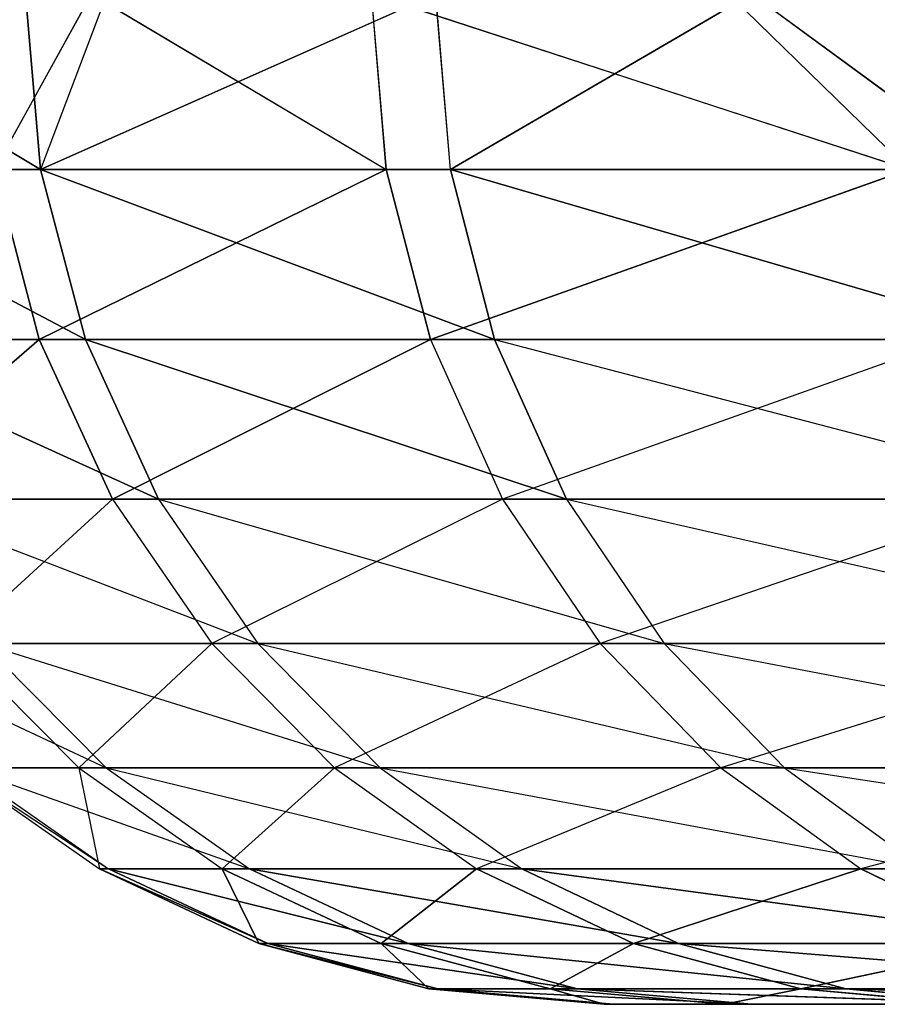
# Model space of a CAD drawing. Extents: x 0 to 8.9, y 0 to 29.9.
# Tile 237 of 256: x 2.8433 to 2.8603, y 0 to 0.0195. Entities that reach past the tile are written whole.
import ezdxf

# ---------------------------------------------------------------- set-up
doc = ezdxf.new("R2010")
doc.units = 0
doc.header["$LTSCALE"] = 2.54
doc.layers.get('0').update_dxf_attribs({"color": 13, "linetype": 'CONTINUOUS'})

# ---------------------------------------------------------------- blocks, each defined once
blk = doc.blocks.new('SZCZOTKA_DO_WC_BEZ_POKRYWK')
at = {"color": 0}
for p, q in [((2.837949, 0.02, 1.189653), (2.843747, 0.016527, 1.225702)), ((2.837949, 0.02, 1.189653), (2.843747, 0.016527, 1.225702)), ((2.844753, 0.02, 1.032551), (2.842833, 0.016527, 1.044178)), ((2.843449, 0.02, 1.225759), (2.843747, 0.016527, 1.225702)), ((2.845055, 0.02, 1.23385), (2.843747, 0.016527, 1.225702)), ((2.843747, 0.016527, 1.225702), (2.851569, 0.02, 1.261367)), ((2.844753, 0.02, 1.032551), (2.85059, 0.016527, 1.008512)), ((2.850295, 0.02, 1.008436), (2.85059, 0.016527, 1.008512)), ((2.850295, 0.02, 1.008436), (2.860929, 0.016527, 0.973507)), ((2.851863, 0.016527, 1.261288), (2.851569, 0.02, 1.261367)), ((2.851863, 0.016527, 1.261288), (2.857824, 0.02, 1.282863)), ((2.857374, 0.02, 0.9835), (2.860929, 0.016527, 0.973507)), ((2.862554, 0.016527, 1.296187), (2.857824, 0.02, 1.282863)), ((2.838251, 0.016527, 1.189619), (2.843747, 0.016527, 1.225702)), ((2.838251, 0.016527, 1.189619), (2.843747, 0.016527, 1.225702)), ((2.838251, 0.016527, 1.189619), (2.844634, 0.01316, 1.225534)), ((2.838251, 0.016527, 1.189619), (2.844634, 0.01316, 1.225534)), ((2.85059, 0.016527, 1.008512), (2.842833, 0.016527, 1.044178)), ((2.842833, 0.016527, 1.044178), (2.843721, 0.01316, 1.044337)), ((2.842833, 0.016527, 1.044178), (2.843721, 0.01316, 1.044337)), ((2.85059, 0.016527, 1.008512), (2.842833, 0.016527, 1.044178)), ((2.85059, 0.016527, 1.008512), (2.843721, 0.01316, 1.044337)), ((2.85059, 0.016527, 1.008512), (2.843721, 0.01316, 1.044337)), ((2.843747, 0.016527, 1.225702), (2.851863, 0.016527, 1.261288)), ((2.843747, 0.016527, 1.225702), (2.851863, 0.016527, 1.261288)), ((2.843747, 0.016527, 1.225702), (2.852735, 0.01316, 1.261056)), ((2.843747, 0.016527, 1.225702), (2.852735, 0.01316, 1.261056)), ((2.843747, 0.016527, 1.225702), (2.844634, 0.01316, 1.225534)), ((2.843747, 0.016527, 1.225702), (2.844634, 0.01316, 1.225534)), ((2.860929, 0.016527, 0.973507), (2.85059, 0.016527, 1.008512)), ((2.85059, 0.016527, 1.008512), (2.851464, 0.01316, 1.008736)), ((2.85059, 0.016527, 1.008512), (2.851464, 0.01316, 1.008736)), ((2.860929, 0.016527, 0.973507), (2.85059, 0.016527, 1.008512)), ((2.860929, 0.016527, 0.973507), (2.851464, 0.01316, 1.008736)), ((2.860929, 0.016527, 0.973507), (2.851464, 0.01316, 1.008736)), ((2.851863, 0.016527, 1.261288), (2.862554, 0.016527, 1.296187)), ((2.851863, 0.016527, 1.261288), (2.862554, 0.016527, 1.296187)), ((2.851863, 0.016527, 1.261288), (2.863407, 0.01316, 1.295892)), ((2.851863, 0.016527, 1.261288), (2.863407, 0.01316, 1.295892)), ((2.851863, 0.016527, 1.261288), (2.852735, 0.01316, 1.261056)), ((2.851863, 0.016527, 1.261288), (2.852735, 0.01316, 1.261056)), ((2.843721, 0.01316, 1.044337), (2.838598, 0.01316, 1.080409)), ((2.843721, 0.01316, 1.044337), (2.838598, 0.01316, 1.080409)), ((2.839148, 0.01316, 1.189515), (2.844634, 0.01316, 1.225534)), ((2.839148, 0.01316, 1.189515), (2.844634, 0.01316, 1.225534)), ((2.839148, 0.01316, 1.189515), (2.846081, 0.01, 1.225259)), ((2.839148, 0.01316, 1.189515), (2.846081, 0.01, 1.225259)), ((2.843721, 0.01316, 1.044337), (2.840063, 0.01, 1.080563)), ((2.843721, 0.01316, 1.044337), (2.840063, 0.01, 1.080563)), ((2.851464, 0.01316, 1.008736), (2.843721, 0.01316, 1.044337)), ((2.843721, 0.01316, 1.044337), (2.845172, 0.01, 1.044598)), ((2.843721, 0.01316, 1.044337), (2.845172, 0.01, 1.044598)), ((2.851464, 0.01316, 1.008736), (2.843721, 0.01316, 1.044337)), ((2.844634, 0.01316, 1.225534), (2.852735, 0.01316, 1.261056)), ((2.844634, 0.01316, 1.225534), (2.852735, 0.01316, 1.261056)), ((2.844634, 0.01316, 1.225534), (2.854158, 0.01, 1.260676)), ((2.844634, 0.01316, 1.225534), (2.854158, 0.01, 1.260676)), ((2.844634, 0.01316, 1.225534), (2.846081, 0.01, 1.225259)), ((2.844634, 0.01316, 1.225534), (2.846081, 0.01, 1.225259)), ((2.851464, 0.01316, 1.008736), (2.845172, 0.01, 1.044598)), ((2.851464, 0.01316, 1.008736), (2.845172, 0.01, 1.044598)), ((2.861785, 0.01316, 0.973794), (2.851464, 0.01316, 1.008736)), ((2.851464, 0.01316, 1.008736), (2.852891, 0.01, 1.009101)), ((2.852735, 0.01316, 1.261056), (2.864799, 0.01, 1.295409)), ((2.852735, 0.01316, 1.261056), (2.863407, 0.01316, 1.295892)), ((2.852735, 0.01316, 1.261056), (2.854158, 0.01, 1.260676)), ((2.861785, 0.01316, 0.973794), (2.852891, 0.01, 1.009101)), ((2.845172, 0.01, 1.044598), (2.840063, 0.01, 1.080563)), ((2.840611, 0.01, 1.189347), (2.848046, 0.007144, 1.224886)), ((2.840611, 0.01, 1.189347), (2.846081, 0.01, 1.225259)), ((2.845172, 0.01, 1.044598), (2.842052, 0.007144, 1.080772)), ((2.845172, 0.01, 1.044598), (2.84714, 0.007144, 1.044951)), ((2.852891, 0.01, 1.009101), (2.845172, 0.01, 1.044598)), ((2.846081, 0.01, 1.225259), (2.85609, 0.007144, 1.26016)), ((2.846081, 0.01, 1.225259), (2.848046, 0.007144, 1.224886)), ((2.846081, 0.01, 1.225259), (2.854158, 0.01, 1.260676)), ((2.852891, 0.01, 1.009101), (2.84714, 0.007144, 1.044951)), ((2.863181, 0.01, 0.974263), (2.852891, 0.01, 1.009101)), ((2.852891, 0.01, 1.009101), (2.854828, 0.007144, 1.009597)), ((2.854158, 0.01, 1.260676), (2.864799, 0.01, 1.295409)), ((2.854158, 0.01, 1.260676), (2.866688, 0.007144, 1.294754)), ((2.854158, 0.01, 1.260676), (2.85609, 0.007144, 1.26016)), ((2.863181, 0.01, 0.974263), (2.854828, 0.007144, 1.009597)), ((2.839775, 0.007144, 1.153048), (2.845047, 0.004679, 1.188836)), ((2.84714, 0.007144, 1.044951), (2.842052, 0.007144, 1.080772)), ((2.842052, 0.007144, 1.080772), (2.844504, 0.004679, 1.081029)), ((2.842598, 0.007144, 1.189118), (2.848046, 0.007144, 1.224886)), ((2.842598, 0.007144, 1.189118), (2.850467, 0.004679, 1.224426)), ((2.842598, 0.007144, 1.189118), (2.845047, 0.004679, 1.188836)), ((2.84714, 0.007144, 1.044951), (2.844504, 0.004679, 1.081029)), ((2.854828, 0.007144, 1.009597), (2.84714, 0.007144, 1.044951)), ((2.84714, 0.007144, 1.044951), (2.849566, 0.004679, 1.045387)), ((2.848046, 0.007144, 1.224886), (2.85609, 0.007144, 1.26016)), ((2.848046, 0.007144, 1.224886), (2.858472, 0.004679, 1.259525)), ((2.848046, 0.007144, 1.224886), (2.850467, 0.004679, 1.224426)), ((2.854828, 0.007144, 1.009597), (2.849566, 0.004679, 1.045387)), ((2.865077, 0.007144, 0.974899), (2.854828, 0.007144, 1.009597)), ((2.854828, 0.007144, 1.009597), (2.857216, 0.004679, 1.010209)), ((2.85609, 0.007144, 1.26016), (2.866688, 0.007144, 1.294754)), ((2.85609, 0.007144, 1.26016), (2.869017, 0.004679, 1.293946)), ((2.85609, 0.007144, 1.26016), (2.858472, 0.004679, 1.259525)), ((2.865077, 0.007144, 0.974899), (2.857216, 0.004679, 1.010209)), ((2.844504, 0.004679, 1.081029), (2.842057, 0.004679, 1.116946)), ((2.842057, 0.004679, 1.116946), (2.845091, 0.00268, 1.152827)), ((2.842057, 0.004679, 1.116946), (2.844911, 0.00268, 1.117036)), ((2.842238, 0.004679, 1.152946), (2.845047, 0.004679, 1.188836)), ((2.842238, 0.004679, 1.152946), (2.847884, 0.00268, 1.18851)), ((2.842238, 0.004679, 1.152946), (2.845091, 0.00268, 1.152827)), ((2.849566, 0.004679, 1.045387), (2.844504, 0.004679, 1.081029)), ((2.844504, 0.004679, 1.081029), (2.844911, 0.00268, 1.117036)), ((2.844504, 0.004679, 1.081029), (2.847344, 0.00268, 1.081327)), ((2.845047, 0.004679, 1.188836), (2.850467, 0.004679, 1.224426)), ((2.845047, 0.004679, 1.188836), (2.853273, 0.00268, 1.223893)), ((2.845047, 0.004679, 1.188836), (2.847884, 0.00268, 1.18851)), ((2.849566, 0.004679, 1.045387), (2.847344, 0.00268, 1.081327)), ((2.857216, 0.004679, 1.010209), (2.849566, 0.004679, 1.045387)), ((2.849566, 0.004679, 1.045387), (2.852377, 0.00268, 1.045891)), ((2.850467, 0.004679, 1.224426), (2.858472, 0.004679, 1.259525)), ((2.850467, 0.004679, 1.224426), (2.861231, 0.00268, 1.258789)), ((2.850467, 0.004679, 1.224426), (2.853273, 0.00268, 1.223893)), ((2.857216, 0.004679, 1.010209), (2.852377, 0.00268, 1.045891)), ((2.867414, 0.004679, 0.975683), (2.857216, 0.004679, 1.010209)), ((2.857216, 0.004679, 1.010209), (2.859983, 0.00268, 1.010917)), ((2.858472, 0.004679, 1.259525), (2.869017, 0.004679, 1.293946)), ((2.858472, 0.004679, 1.259525), (2.871715, 0.00268, 1.29301)), ((2.858472, 0.004679, 1.259525), (2.861231, 0.00268, 1.258789)), ((2.867414, 0.004679, 0.975683), (2.859983, 0.00268, 1.010917)), ((2.844911, 0.00268, 1.117036), (2.845091, 0.00268, 1.152827)), ((2.844911, 0.00268, 1.117036), (2.848248, 0.001206, 1.152696)), ((2.844911, 0.00268, 1.117036), (2.848248, 0.001206, 1.152696)), ((2.844911, 0.00268, 1.117036), (2.848069, 0.001206, 1.117136)), ((2.844911, 0.00268, 1.117036), (2.848069, 0.001206, 1.117136)), ((2.847344, 0.00268, 1.081327), (2.844911, 0.00268, 1.117036)), ((2.845091, 0.00268, 1.152827), (2.847884, 0.00268, 1.18851)), ((2.845091, 0.00268, 1.152827), (2.851022, 0.001206, 1.188148)), ((2.845091, 0.00268, 1.152827), (2.851022, 0.001206, 1.188148)), ((2.845091, 0.00268, 1.152827), (2.848248, 0.001206, 1.152696)), ((2.845091, 0.00268, 1.152827), (2.848248, 0.001206, 1.152696)), ((2.847344, 0.00268, 1.081327), (2.848069, 0.001206, 1.117136)), ((2.847344, 0.00268, 1.081327), (2.848069, 0.001206, 1.117136)), ((2.847344, 0.00268, 1.081327), (2.850486, 0.001206, 1.081657)), ((2.847344, 0.00268, 1.081327), (2.850486, 0.001206, 1.081657)), ((2.852377, 0.00268, 1.045891), (2.847344, 0.00268, 1.081327)), ((2.847884, 0.00268, 1.18851), (2.853273, 0.00268, 1.223893)), ((2.847884, 0.00268, 1.18851), (2.856377, 0.001206, 1.223303)), ((2.847884, 0.00268, 1.18851), (2.856377, 0.001206, 1.223303)), ((2.847884, 0.00268, 1.18851), (2.851022, 0.001206, 1.188148)), ((2.847884, 0.00268, 1.18851), (2.851022, 0.001206, 1.188148)), ((2.852377, 0.00268, 1.045891), (2.850486, 0.001206, 1.081657)), ((2.852377, 0.00268, 1.045891), (2.850486, 0.001206, 1.081657)), ((2.852377, 0.00268, 1.045891), (2.855487, 0.001206, 1.046449)), ((2.852377, 0.00268, 1.045891), (2.855487, 0.001206, 1.046449)), ((2.859983, 0.00268, 1.010917), (2.852377, 0.00268, 1.045891)), ((2.853273, 0.00268, 1.223893), (2.861231, 0.00268, 1.258789)), ((2.853273, 0.00268, 1.223893), (2.864284, 0.001206, 1.257974)), ((2.853273, 0.00268, 1.223893), (2.864284, 0.001206, 1.257974)), ((2.853273, 0.00268, 1.223893), (2.856377, 0.001206, 1.223303)), ((2.853273, 0.00268, 1.223893), (2.856377, 0.001206, 1.223303)), ((2.859983, 0.00268, 1.010917), (2.855487, 0.001206, 1.046449)), ((2.859983, 0.00268, 1.010917), (2.855487, 0.001206, 1.046449)), ((2.859983, 0.00268, 1.010917), (2.863044, 0.001206, 1.011701)), ((2.859983, 0.00268, 1.010917), (2.863044, 0.001206, 1.011701)), ((2.870122, 0.00268, 0.976592), (2.859983, 0.00268, 1.010917)), ((2.848069, 0.001206, 1.117136), (2.848248, 0.001206, 1.152696)), ((2.850486, 0.001206, 1.081657), (2.848069, 0.001206, 1.117136)), ((2.848069, 0.001206, 1.117136), (2.848248, 0.001206, 1.152696)), ((2.848069, 0.001206, 1.117136), (2.851613, 0.000304, 1.152556)), ((2.848069, 0.001206, 1.117136), (2.851613, 0.000304, 1.152556)), ((2.848069, 0.001206, 1.117136), (2.851435, 0.000304, 1.117241)), ((2.848069, 0.001206, 1.117136), (2.851435, 0.000304, 1.117241)), ((2.850486, 0.001206, 1.081657), (2.848069, 0.001206, 1.117136)), ((2.848248, 0.001206, 1.152696), (2.851022, 0.001206, 1.188148)), ((2.848248, 0.001206, 1.152696), (2.851022, 0.001206, 1.188148)), ((2.848248, 0.001206, 1.152696), (2.854368, 0.000304, 1.187763)), ((2.848248, 0.001206, 1.152696), (2.854368, 0.000304, 1.187763)), ((2.848248, 0.001206, 1.152696), (2.851613, 0.000304, 1.152556)), ((2.848248, 0.001206, 1.152696), (2.851613, 0.000304, 1.152556)), ((2.855487, 0.001206, 1.046449), (2.850486, 0.001206, 1.081657)), ((2.850486, 0.001206, 1.081657), (2.851435, 0.000304, 1.117241)), ((2.850486, 0.001206, 1.081657), (2.851435, 0.000304, 1.117241)), ((2.850486, 0.001206, 1.081657), (2.853835, 0.000304, 1.082008)), ((2.850486, 0.001206, 1.081657), (2.853835, 0.000304, 1.082008)), ((2.855487, 0.001206, 1.046449), (2.850486, 0.001206, 1.081657)), ((2.851022, 0.001206, 1.188148), (2.856377, 0.001206, 1.223303)), ((2.851022, 0.001206, 1.188148), (2.856377, 0.001206, 1.223303)), ((2.851022, 0.001206, 1.188148), (2.859686, 0.000304, 1.222675)), ((2.851022, 0.001206, 1.188148), (2.859686, 0.000304, 1.222675)), ((2.851022, 0.001206, 1.188148), (2.854368, 0.000304, 1.187763)), ((2.851022, 0.001206, 1.188148), (2.854368, 0.000304, 1.187763)), ((2.855487, 0.001206, 1.046449), (2.853835, 0.000304, 1.082008)), ((2.855487, 0.001206, 1.046449), (2.853835, 0.000304, 1.082008)), ((2.863044, 0.001206, 1.011701), (2.855487, 0.001206, 1.046449)), ((2.855487, 0.001206, 1.046449), (2.858801, 0.000304, 1.047044)), ((2.855487, 0.001206, 1.046449), (2.858801, 0.000304, 1.047044)), ((2.863044, 0.001206, 1.011701), (2.855487, 0.001206, 1.046449)), ((2.856377, 0.001206, 1.223303), (2.864284, 0.001206, 1.257974)), ((2.856377, 0.001206, 1.223303), (2.864284, 0.001206, 1.257974)), ((2.856377, 0.001206, 1.223303), (2.867537, 0.000304, 1.257106)), ((2.856377, 0.001206, 1.223303), (2.867537, 0.000304, 1.257106)), ((2.856377, 0.001206, 1.223303), (2.859686, 0.000304, 1.222675)), ((2.856377, 0.001206, 1.223303), (2.859686, 0.000304, 1.222675)), ((2.863044, 0.001206, 1.011701), (2.858801, 0.000304, 1.047044)), ((2.863044, 0.001206, 1.011701), (2.858801, 0.000304, 1.047044)), ((2.851435, 0.000304, 1.117241), (2.851613, 0.000304, 1.152556)), ((2.853835, 0.000304, 1.082008), (2.851435, 0.000304, 1.117241)), ((2.851435, 0.000304, 1.117241), (2.851613, 0.000304, 1.152556)), ((2.851435, 0.000304, 1.117241), (2.855083, 0, 1.152411)), ((2.851435, 0.000304, 1.117241), (2.855083, 0, 1.152411)), ((2.851435, 0.000304, 1.117241), (2.854906, 0, 1.117351)), ((2.851435, 0.000304, 1.117241), (2.854906, 0, 1.117351)), ((2.853835, 0.000304, 1.082008), (2.851435, 0.000304, 1.117241)), ((2.851613, 0.000304, 1.152556), (2.854368, 0.000304, 1.187763)), ((2.851613, 0.000304, 1.152556), (2.854368, 0.000304, 1.187763)), ((2.851613, 0.000304, 1.152556), (2.857818, 0, 1.187366)), ((2.851613, 0.000304, 1.152556), (2.857818, 0, 1.187366)), ((2.851613, 0.000304, 1.152556), (2.855083, 0, 1.152411)), ((2.851613, 0.000304, 1.152556), (2.855083, 0, 1.152411)), ((2.858801, 0.000304, 1.047044), (2.853835, 0.000304, 1.082008)), ((2.853835, 0.000304, 1.082008), (2.854906, 0, 1.117351)), ((2.853835, 0.000304, 1.082008), (2.854906, 0, 1.117351)), ((2.853835, 0.000304, 1.082008), (2.857289, 0, 1.082371)), ((2.853835, 0.000304, 1.082008), (2.857289, 0, 1.082371)), ((2.858801, 0.000304, 1.047044), (2.853835, 0.000304, 1.082008)), ((2.854368, 0.000304, 1.187763), (2.859686, 0.000304, 1.222675)), ((2.854368, 0.000304, 1.187763), (2.859686, 0.000304, 1.222675)), ((2.854368, 0.000304, 1.187763), (2.863098, 0, 1.222027)), ((2.854368, 0.000304, 1.187763), (2.863098, 0, 1.222027)), ((2.854368, 0.000304, 1.187763), (2.857818, 0, 1.187366)), ((2.854368, 0.000304, 1.187763), (2.857818, 0, 1.187366)), ((2.858801, 0.000304, 1.047044), (2.857289, 0, 1.082371)), ((2.858801, 0.000304, 1.047044), (2.857289, 0, 1.082371)), ((2.866306, 0.000304, 1.012536), (2.858801, 0.000304, 1.047044)), ((2.858801, 0.000304, 1.047044), (2.862219, 0, 1.047658)), ((2.858801, 0.000304, 1.047044), (2.862219, 0, 1.047658)), ((2.866306, 0.000304, 1.012536), (2.858801, 0.000304, 1.047044)), ((2.859686, 0.000304, 1.222675), (2.867537, 0.000304, 1.257106)), ((2.859686, 0.000304, 1.222675), (2.867537, 0.000304, 1.257106)), ((2.859686, 0.000304, 1.222675), (2.870893, 0, 1.256211)), ((2.859686, 0.000304, 1.222675), (2.870893, 0, 1.256211)), ((2.859686, 0.000304, 1.222675), (2.863098, 0, 1.222027)), ((2.859686, 0.000304, 1.222675), (2.863098, 0, 1.222027)), ((2.855083, 0, 1.152411), (2.854906, 0, 1.117351)), ((2.854906, 0, 1.117351), (3.039395, 0, 0.754029)), ((2.854906, 0, 1.117351), (2.857289, 0, 1.082371)), ((2.854906, 0, 1.117351), (3.039395, 0, 0.754029)), ((2.855083, 0, 1.152411), (2.854906, 0, 1.117351)), ((2.854906, 0, 1.117351), (2.857289, 0, 1.082371)), ((2.857818, 0, 1.187366), (2.855083, 0, 1.152411)), ((2.855083, 0, 1.152411), (3.039395, 0, 0.754029)), ((2.855083, 0, 1.152411), (3.039395, 0, 0.754029)), ((2.857818, 0, 1.187366), (2.855083, 0, 1.152411)), ((2.857289, 0, 1.082371), (3.039395, 0, 0.754029)), ((2.857289, 0, 1.082371), (3.039395, 0, 0.754029)), ((2.857289, 0, 1.082371), (2.862219, 0, 1.047658)), ((2.857289, 0, 1.082371), (2.862219, 0, 1.047658)), ((2.863098, 0, 1.222027), (2.857818, 0, 1.187366)), ((2.857818, 0, 1.187366), (3.039395, 0, 0.754029)), ((2.857818, 0, 1.187366), (3.039395, 0, 0.754029)), ((2.863098, 0, 1.222027), (2.857818, 0, 1.187366))]:
    blk.add_line(p, q, dxfattribs=at)
mesh = blk.add_polyface(dxfattribs=at)
corners = [(2.837949, 0.02, 1.189653), (2.843747, 0.016527, 1.225702), (2.843449, 0.02, 1.225759)]
mesh.append_faces([[corners[k] for k in face] for face in [(0, 1, 2)]], dxfattribs={"color": 0})
mesh = blk.add_polyface(dxfattribs=at)
corners = [(2.837949, 0.02, 1.189653), (2.838251, 0.016527, 1.189619), (2.843747, 0.016527, 1.225702)]
mesh.append_faces([[corners[k] for k in face] for face in [(0, 1, 2)]], dxfattribs={"color": 0})
mesh = blk.add_polyface(dxfattribs=at)
corners = [(2.844753, 0.02, 1.032551), (2.85059, 0.016527, 1.008512), (2.842833, 0.016527, 1.044178)]
mesh.append_faces([[corners[k] for k in face] for face in [(0, 1, 2)]], dxfattribs={"color": 0})
mesh = blk.add_polyface(dxfattribs=at)
corners = [(2.851569, 0.02, 1.261367), (2.843747, 0.016527, 1.225702), (2.851863, 0.016527, 1.261288)]
mesh.append_faces([[corners[k] for k in face] for face in [(0, 1, 2)]], dxfattribs={"color": 0})
mesh = blk.add_polyface(dxfattribs=at)
corners = [(2.850295, 0.02, 1.008436), (2.860929, 0.016527, 0.973507), (2.85059, 0.016527, 1.008512)]
mesh.append_faces([[corners[k] for k in face] for face in [(0, 1, 2)]], dxfattribs={"color": 0})
mesh = blk.add_polyface(dxfattribs=at)
corners = [(2.857824, 0.02, 1.282863), (2.851863, 0.016527, 1.261288), (2.862554, 0.016527, 1.296187)]
mesh.append_faces([[corners[k] for k in face] for face in [(0, 1, 2)]], dxfattribs={"color": 0})
mesh = blk.add_polyface(dxfattribs=at)
corners = [(2.838251, 0.016527, 1.189619), (2.844634, 0.01316, 1.225534), (2.843747, 0.016527, 1.225702)]
mesh.append_faces([[corners[k] for k in face] for face in [(0, 1, 2)]], dxfattribs={"color": 0})
mesh = blk.add_polyface(dxfattribs=at)
corners = [(2.838251, 0.016527, 1.189619), (2.839148, 0.01316, 1.189515), (2.844634, 0.01316, 1.225534)]
mesh.append_faces([[corners[k] for k in face] for face in [(0, 1, 2)]], dxfattribs={"color": 0})
mesh = blk.add_polyface(dxfattribs=at)
corners = [(2.842833, 0.016527, 1.044178), (2.843721, 0.01316, 1.044337), (2.838598, 0.01316, 1.080409)]
mesh.append_faces([[corners[k] for k in face] for face in [(0, 1, 2)]], dxfattribs={"color": 0})
mesh = blk.add_polyface(dxfattribs=at)
corners = [(2.85059, 0.016527, 1.008512), (2.843721, 0.01316, 1.044337), (2.842833, 0.016527, 1.044178)]
mesh.append_faces([[corners[k] for k in face] for face in [(0, 1, 2)]], dxfattribs={"color": 0})
mesh = blk.add_polyface(dxfattribs=at)
corners = [(2.85059, 0.016527, 1.008512), (2.851464, 0.01316, 1.008736), (2.843721, 0.01316, 1.044337)]
mesh.append_faces([[corners[k] for k in face] for face in [(0, 1, 2)]], dxfattribs={"color": 0})
mesh = blk.add_polyface(dxfattribs=at)
corners = [(2.843747, 0.016527, 1.225702), (2.852735, 0.01316, 1.261056), (2.851863, 0.016527, 1.261288)]
mesh.append_faces([[corners[k] for k in face] for face in [(0, 1, 2)]], dxfattribs={"color": 0})
mesh = blk.add_polyface(dxfattribs=at)
corners = [(2.843747, 0.016527, 1.225702), (2.844634, 0.01316, 1.225534), (2.852735, 0.01316, 1.261056)]
mesh.append_faces([[corners[k] for k in face] for face in [(0, 1, 2)]], dxfattribs={"color": 0})
mesh = blk.add_polyface(dxfattribs=at)
corners = [(2.860929, 0.016527, 0.973507), (2.851464, 0.01316, 1.008736), (2.85059, 0.016527, 1.008512)]
mesh.append_faces([[corners[k] for k in face] for face in [(0, 1, 2)]], dxfattribs={"color": 0})
mesh = blk.add_polyface(dxfattribs=at)
corners = [(2.860929, 0.016527, 0.973507), (2.861785, 0.01316, 0.973794), (2.851464, 0.01316, 1.008736)]
mesh.append_faces([[corners[k] for k in face] for face in [(0, 1, 2)]], dxfattribs={"color": 0})
mesh = blk.add_polyface(dxfattribs=at)
corners = [(2.851863, 0.016527, 1.261288), (2.863407, 0.01316, 1.295892), (2.862554, 0.016527, 1.296187)]
mesh.append_faces([[corners[k] for k in face] for face in [(0, 1, 2)]], dxfattribs={"color": 0})
mesh = blk.add_polyface(dxfattribs=at)
corners = [(2.851863, 0.016527, 1.261288), (2.852735, 0.01316, 1.261056), (2.863407, 0.01316, 1.295892)]
mesh.append_faces([[corners[k] for k in face] for face in [(0, 1, 2)]], dxfattribs={"color": 0})
mesh = blk.add_polyface(dxfattribs=at)
corners = [(2.843721, 0.01316, 1.044337), (2.840063, 0.01, 1.080563), (2.838598, 0.01316, 1.080409)]
mesh.append_faces([[corners[k] for k in face] for face in [(0, 1, 2)]], dxfattribs={"color": 0})
mesh = blk.add_polyface(dxfattribs=at)
corners = [(2.839148, 0.01316, 1.189515), (2.846081, 0.01, 1.225259), (2.844634, 0.01316, 1.225534)]
mesh.append_faces([[corners[k] for k in face] for face in [(0, 1, 2)]], dxfattribs={"color": 0})
mesh = blk.add_polyface(dxfattribs=at)
corners = [(2.839148, 0.01316, 1.189515), (2.840611, 0.01, 1.189347), (2.846081, 0.01, 1.225259)]
mesh.append_faces([[corners[k] for k in face] for face in [(0, 1, 2)]], dxfattribs={"color": 0})
mesh = blk.add_polyface(dxfattribs=at)
corners = [(2.843721, 0.01316, 1.044337), (2.845172, 0.01, 1.044598), (2.840063, 0.01, 1.080563)]
mesh.append_faces([[corners[k] for k in face] for face in [(0, 1, 2)]], dxfattribs={"color": 0})
mesh = blk.add_polyface(dxfattribs=at)
corners = [(2.851464, 0.01316, 1.008736), (2.845172, 0.01, 1.044598), (2.843721, 0.01316, 1.044337)]
mesh.append_faces([[corners[k] for k in face] for face in [(0, 1, 2)]], dxfattribs={"color": 0})
mesh = blk.add_polyface(dxfattribs=at)
corners = [(2.844634, 0.01316, 1.225534), (2.854158, 0.01, 1.260676), (2.852735, 0.01316, 1.261056)]
mesh.append_faces([[corners[k] for k in face] for face in [(0, 1, 2)]], dxfattribs={"color": 0})
mesh = blk.add_polyface(dxfattribs=at)
corners = [(2.844634, 0.01316, 1.225534), (2.846081, 0.01, 1.225259), (2.854158, 0.01, 1.260676)]
mesh.append_faces([[corners[k] for k in face] for face in [(0, 1, 2)]], dxfattribs={"color": 0})
mesh = blk.add_polyface(dxfattribs=at)
corners = [(2.851464, 0.01316, 1.008736), (2.852891, 0.01, 1.009101), (2.845172, 0.01, 1.044598)]
mesh.append_faces([[corners[k] for k in face] for face in [(0, 1, 2)]], dxfattribs={"color": 0})
mesh = blk.add_polyface(dxfattribs=at)
corners = [(2.845091, 0.00268, 1.152827), (2.844911, 0.00268, 1.117036), (2.848248, 0.001206, 1.152696)]
mesh.append_faces([[corners[k] for k in face] for face in [(0, 1, 2)]], dxfattribs={"color": 0})
mesh = blk.add_polyface(dxfattribs=at)
corners = [(2.848248, 0.001206, 1.152696), (2.844911, 0.00268, 1.117036), (2.848069, 0.001206, 1.117136)]
mesh.append_faces([[corners[k] for k in face] for face in [(0, 1, 2)]], dxfattribs={"color": 0})
mesh = blk.add_polyface(dxfattribs=at)
corners = [(2.848069, 0.001206, 1.117136), (2.844911, 0.00268, 1.117036), (2.847344, 0.00268, 1.081327)]
mesh.append_faces([[corners[k] for k in face] for face in [(0, 1, 2)]], dxfattribs={"color": 0})
mesh = blk.add_polyface(dxfattribs=at)
corners = [(2.847884, 0.00268, 1.18851), (2.845091, 0.00268, 1.152827), (2.851022, 0.001206, 1.188148)]
mesh.append_faces([[corners[k] for k in face] for face in [(0, 1, 2)]], dxfattribs={"color": 0})
mesh = blk.add_polyface(dxfattribs=at)
corners = [(2.851022, 0.001206, 1.188148), (2.845091, 0.00268, 1.152827), (2.848248, 0.001206, 1.152696)]
mesh.append_faces([[corners[k] for k in face] for face in [(0, 1, 2)]], dxfattribs={"color": 0})
mesh = blk.add_polyface(dxfattribs=at)
corners = [(2.848069, 0.001206, 1.117136), (2.847344, 0.00268, 1.081327), (2.850486, 0.001206, 1.081657)]
mesh.append_faces([[corners[k] for k in face] for face in [(0, 1, 2)]], dxfattribs={"color": 0})
mesh = blk.add_polyface(dxfattribs=at)
corners = [(2.850486, 0.001206, 1.081657), (2.847344, 0.00268, 1.081327), (2.852377, 0.00268, 1.045891)]
mesh.append_faces([[corners[k] for k in face] for face in [(0, 1, 2)]], dxfattribs={"color": 0})
mesh = blk.add_polyface(dxfattribs=at)
corners = [(2.853273, 0.00268, 1.223893), (2.847884, 0.00268, 1.18851), (2.856377, 0.001206, 1.223303)]
mesh.append_faces([[corners[k] for k in face] for face in [(0, 1, 2)]], dxfattribs={"color": 0})
mesh = blk.add_polyface(dxfattribs=at)
corners = [(2.856377, 0.001206, 1.223303), (2.847884, 0.00268, 1.18851), (2.851022, 0.001206, 1.188148)]
mesh.append_faces([[corners[k] for k in face] for face in [(0, 1, 2)]], dxfattribs={"color": 0})
mesh = blk.add_polyface(dxfattribs=at)
corners = [(2.850486, 0.001206, 1.081657), (2.852377, 0.00268, 1.045891), (2.855487, 0.001206, 1.046449)]
mesh.append_faces([[corners[k] for k in face] for face in [(0, 1, 2)]], dxfattribs={"color": 0})
mesh = blk.add_polyface(dxfattribs=at)
corners = [(2.855487, 0.001206, 1.046449), (2.852377, 0.00268, 1.045891), (2.859983, 0.00268, 1.010917)]
mesh.append_faces([[corners[k] for k in face] for face in [(0, 1, 2)]], dxfattribs={"color": 0})
mesh = blk.add_polyface(dxfattribs=at)
corners = [(2.861231, 0.00268, 1.258789), (2.853273, 0.00268, 1.223893), (2.864284, 0.001206, 1.257974)]
mesh.append_faces([[corners[k] for k in face] for face in [(0, 1, 2)]], dxfattribs={"color": 0})
mesh = blk.add_polyface(dxfattribs=at)
corners = [(2.864284, 0.001206, 1.257974), (2.853273, 0.00268, 1.223893), (2.856377, 0.001206, 1.223303)]
mesh.append_faces([[corners[k] for k in face] for face in [(0, 1, 2)]], dxfattribs={"color": 0})
mesh = blk.add_polyface(dxfattribs=at)
corners = [(2.855487, 0.001206, 1.046449), (2.859983, 0.00268, 1.010917), (2.863044, 0.001206, 1.011701)]
mesh.append_faces([[corners[k] for k in face] for face in [(0, 1, 2)]], dxfattribs={"color": 0})
mesh = blk.add_polyface(dxfattribs=at)
corners = [(2.863044, 0.001206, 1.011701), (2.859983, 0.00268, 1.010917), (2.870122, 0.00268, 0.976592)]
mesh.append_faces([[corners[k] for k in face] for face in [(0, 1, 2)]], dxfattribs={"color": 0})
mesh = blk.add_polyface(dxfattribs=at)
corners = [(2.848248, 0.001206, 1.152696), (2.848069, 0.001206, 1.117136), (2.851613, 0.000304, 1.152556)]
mesh.append_faces([[corners[k] for k in face] for face in [(0, 1, 2)]], dxfattribs={"color": 0})
mesh = blk.add_polyface(dxfattribs=at)
corners = [(2.851613, 0.000304, 1.152556), (2.848069, 0.001206, 1.117136), (2.851435, 0.000304, 1.117241)]
mesh.append_faces([[corners[k] for k in face] for face in [(0, 1, 2)]], dxfattribs={"color": 0})
mesh = blk.add_polyface(dxfattribs=at)
corners = [(2.851435, 0.000304, 1.117241), (2.848069, 0.001206, 1.117136), (2.850486, 0.001206, 1.081657)]
mesh.append_faces([[corners[k] for k in face] for face in [(0, 1, 2)]], dxfattribs={"color": 0})
mesh = blk.add_polyface(dxfattribs=at)
corners = [(2.851022, 0.001206, 1.188148), (2.848248, 0.001206, 1.152696), (2.854368, 0.000304, 1.187763)]
mesh.append_faces([[corners[k] for k in face] for face in [(0, 1, 2)]], dxfattribs={"color": 0})
mesh = blk.add_polyface(dxfattribs=at)
corners = [(2.854368, 0.000304, 1.187763), (2.848248, 0.001206, 1.152696), (2.851613, 0.000304, 1.152556)]
mesh.append_faces([[corners[k] for k in face] for face in [(0, 1, 2)]], dxfattribs={"color": 0})
mesh = blk.add_polyface(dxfattribs=at)
corners = [(2.851435, 0.000304, 1.117241), (2.850486, 0.001206, 1.081657), (2.853835, 0.000304, 1.082008)]
mesh.append_faces([[corners[k] for k in face] for face in [(0, 1, 2)]], dxfattribs={"color": 0})
mesh = blk.add_polyface(dxfattribs=at)
corners = [(2.853835, 0.000304, 1.082008), (2.850486, 0.001206, 1.081657), (2.855487, 0.001206, 1.046449)]
mesh.append_faces([[corners[k] for k in face] for face in [(0, 1, 2)]], dxfattribs={"color": 0})
mesh = blk.add_polyface(dxfattribs=at)
corners = [(2.856377, 0.001206, 1.223303), (2.851022, 0.001206, 1.188148), (2.859686, 0.000304, 1.222675)]
mesh.append_faces([[corners[k] for k in face] for face in [(0, 1, 2)]], dxfattribs={"color": 0})
mesh = blk.add_polyface(dxfattribs=at)
corners = [(2.859686, 0.000304, 1.222675), (2.851022, 0.001206, 1.188148), (2.854368, 0.000304, 1.187763)]
mesh.append_faces([[corners[k] for k in face] for face in [(0, 1, 2)]], dxfattribs={"color": 0})
mesh = blk.add_polyface(dxfattribs=at)
corners = [(2.853835, 0.000304, 1.082008), (2.855487, 0.001206, 1.046449), (2.858801, 0.000304, 1.047044)]
mesh.append_faces([[corners[k] for k in face] for face in [(0, 1, 2)]], dxfattribs={"color": 0})
mesh = blk.add_polyface(dxfattribs=at)
corners = [(2.858801, 0.000304, 1.047044), (2.855487, 0.001206, 1.046449), (2.863044, 0.001206, 1.011701)]
mesh.append_faces([[corners[k] for k in face] for face in [(0, 1, 2)]], dxfattribs={"color": 0})
mesh = blk.add_polyface(dxfattribs=at)
corners = [(2.864284, 0.001206, 1.257974), (2.856377, 0.001206, 1.223303), (2.867537, 0.000304, 1.257106)]
mesh.append_faces([[corners[k] for k in face] for face in [(0, 1, 2)]], dxfattribs={"color": 0})
mesh = blk.add_polyface(dxfattribs=at)
corners = [(2.867537, 0.000304, 1.257106), (2.856377, 0.001206, 1.223303), (2.859686, 0.000304, 1.222675)]
mesh.append_faces([[corners[k] for k in face] for face in [(0, 1, 2)]], dxfattribs={"color": 0})
mesh = blk.add_polyface(dxfattribs=at)
corners = [(2.858801, 0.000304, 1.047044), (2.863044, 0.001206, 1.011701), (2.866306, 0.000304, 1.012536)]
mesh.append_faces([[corners[k] for k in face] for face in [(0, 1, 2)]], dxfattribs={"color": 0})
mesh = blk.add_polyface(dxfattribs=at)
corners = [(2.851613, 0.000304, 1.152556), (2.851435, 0.000304, 1.117241), (2.855083, 0, 1.152411)]
mesh.append_faces([[corners[k] for k in face] for face in [(0, 1, 2)]], dxfattribs={"color": 0})
mesh = blk.add_polyface(dxfattribs=at)
corners = [(2.855083, 0, 1.152411), (2.851435, 0.000304, 1.117241), (2.854906, 0, 1.117351)]
mesh.append_faces([[corners[k] for k in face] for face in [(0, 1, 2)]], dxfattribs={"color": 0})
mesh = blk.add_polyface(dxfattribs=at)
corners = [(2.854906, 0, 1.117351), (2.851435, 0.000304, 1.117241), (2.853835, 0.000304, 1.082008)]
mesh.append_faces([[corners[k] for k in face] for face in [(0, 1, 2)]], dxfattribs={"color": 0})
mesh = blk.add_polyface(dxfattribs=at)
corners = [(2.854368, 0.000304, 1.187763), (2.851613, 0.000304, 1.152556), (2.857818, 0, 1.187366)]
mesh.append_faces([[corners[k] for k in face] for face in [(0, 1, 2)]], dxfattribs={"color": 0})
mesh = blk.add_polyface(dxfattribs=at)
corners = [(2.857818, 0, 1.187366), (2.851613, 0.000304, 1.152556), (2.855083, 0, 1.152411)]
mesh.append_faces([[corners[k] for k in face] for face in [(0, 1, 2)]], dxfattribs={"color": 0})
mesh = blk.add_polyface(dxfattribs=at)
corners = [(2.854906, 0, 1.117351), (2.853835, 0.000304, 1.082008), (2.857289, 0, 1.082371)]
mesh.append_faces([[corners[k] for k in face] for face in [(0, 1, 2)]], dxfattribs={"color": 0})
mesh = blk.add_polyface(dxfattribs=at)
corners = [(2.857289, 0, 1.082371), (2.853835, 0.000304, 1.082008), (2.858801, 0.000304, 1.047044)]
mesh.append_faces([[corners[k] for k in face] for face in [(0, 1, 2)]], dxfattribs={"color": 0})
mesh = blk.add_polyface(dxfattribs=at)
corners = [(2.859686, 0.000304, 1.222675), (2.854368, 0.000304, 1.187763), (2.863098, 0, 1.222027)]
mesh.append_faces([[corners[k] for k in face] for face in [(0, 1, 2)]], dxfattribs={"color": 0})
mesh = blk.add_polyface(dxfattribs=at)
corners = [(2.863098, 0, 1.222027), (2.854368, 0.000304, 1.187763), (2.857818, 0, 1.187366)]
mesh.append_faces([[corners[k] for k in face] for face in [(0, 1, 2)]], dxfattribs={"color": 0})
mesh = blk.add_polyface(dxfattribs=at)
corners = [(2.857289, 0, 1.082371), (2.858801, 0.000304, 1.047044), (2.862219, 0, 1.047658)]
mesh.append_faces([[corners[k] for k in face] for face in [(0, 1, 2)]], dxfattribs={"color": 0})
mesh = blk.add_polyface(dxfattribs=at)
corners = [(2.862219, 0, 1.047658), (2.858801, 0.000304, 1.047044), (2.866306, 0.000304, 1.012536)]
mesh.append_faces([[corners[k] for k in face] for face in [(0, 1, 2)]], dxfattribs={"color": 0})
mesh = blk.add_polyface(dxfattribs=at)
corners = [(2.867537, 0.000304, 1.257106), (2.859686, 0.000304, 1.222675), (2.870893, 0, 1.256211)]
mesh.append_faces([[corners[k] for k in face] for face in [(0, 1, 2)]], dxfattribs={"color": 0})
mesh = blk.add_polyface(dxfattribs=at)
corners = [(2.870893, 0, 1.256211), (2.859686, 0.000304, 1.222675), (2.863098, 0, 1.222027)]
mesh.append_faces([[corners[k] for k in face] for face in [(0, 1, 2)]], dxfattribs={"color": 0})
mesh = blk.add_polyface(dxfattribs=at)
corners = [(2.855083, 0, 1.152411), (2.854906, 0, 1.117351), (3.039395, 0, 0.754029)]
mesh.append_faces([[corners[k] for k in face] for face in [(0, 1, 2)]], dxfattribs={"color": 0})
mesh = blk.add_polyface(dxfattribs=at)
corners = [(2.854906, 0, 1.117351), (2.857289, 0, 1.082371), (3.039395, 0, 0.754029)]
mesh.append_faces([[corners[k] for k in face] for face in [(0, 1, 2)]], dxfattribs={"color": 0})
mesh = blk.add_polyface(dxfattribs=at)
corners = [(2.857818, 0, 1.187366), (2.855083, 0, 1.152411), (3.039395, 0, 0.754029)]
mesh.append_faces([[corners[k] for k in face] for face in [(0, 1, 2)]], dxfattribs={"color": 0})
mesh = blk.add_polyface(dxfattribs=at)
corners = [(2.857289, 0, 1.082371), (2.862219, 0, 1.047658), (3.039395, 0, 0.754029)]
mesh.append_faces([[corners[k] for k in face] for face in [(0, 1, 2)]], dxfattribs={"color": 0})
mesh = blk.add_polyface(dxfattribs=at)
corners = [(2.863098, 0, 1.222027), (2.857818, 0, 1.187366), (3.039395, 0, 0.754029)]
mesh.append_faces([[corners[k] for k in face] for face in [(0, 1, 2)]], dxfattribs={"color": 0})

msp = doc.modelspace()

# ---------------------------------------------------------------- block references
at = {"color": 0}
msp.add_blockref('SZCZOTKA_DO_WC_BEZ_POKRYWK', (0, 0), dxfattribs=at)

doc.saveas('drawing.dxf')
